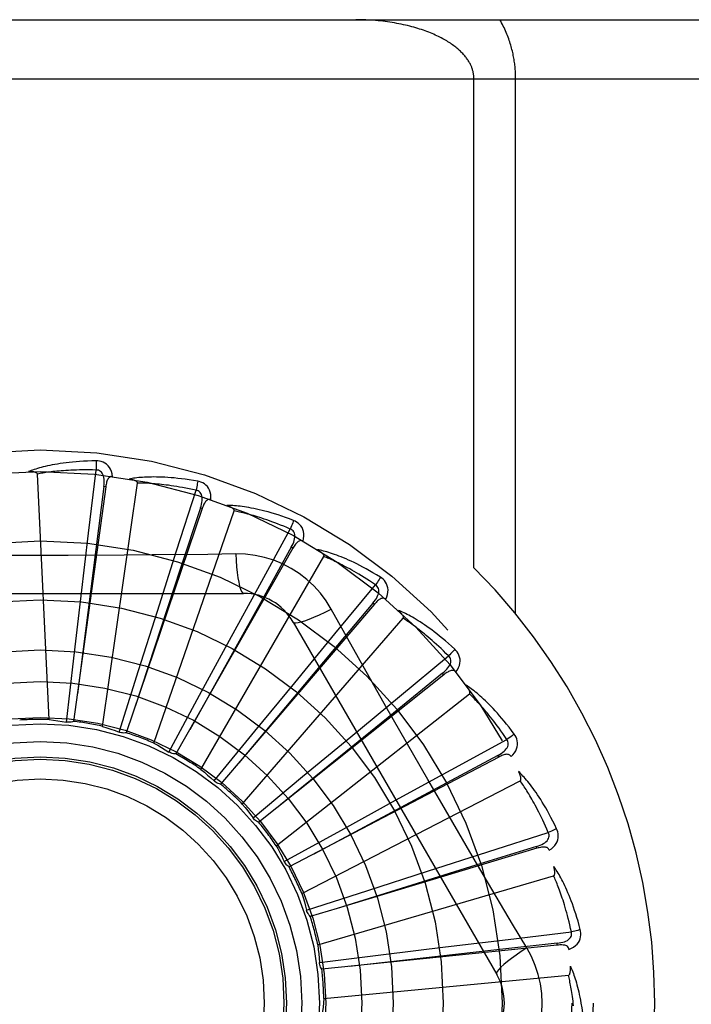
# Model space of a CAD drawing. Header units: inches. Extents: x 0 to 283, y 0 to 183.
# Tile 197 of 256: x 122.351 to 122.693, y 120.196 to 120.697. Entities that reach past the tile are written whole.
import ezdxf

# ---------------------------------------------------------------- set-up
doc = ezdxf.new("R2010")
doc.units = ezdxf.units.IN
doc.header["$LTSCALE"] = 15.5833333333
doc.header["$MEASUREMENT"] = 0
doc.linetypes.add('HIDDEN', pattern=[0.2, 0.1, -0.1])
doc.layers.add('RIGHTHAND_DOOR_ASSEMBLY', color=7, linetype='CONTINUOUS')

msp = doc.modelspace()

# ---------------------------------------------------------------- linework, layer by layer
at = {"layer": 'RIGHTHAND_DOOR_ASSEMBLY', "color": 8, "linetype": 'HIDDEN'}
for p, q in [((121.8780834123, 120.6969848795), (122.9400834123, 120.6969848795)), ((121.8780834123, 120.6669848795), (122.9700834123, 120.6669848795)), ((122.5821570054, 120.4183523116), (122.5821570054, 120.6669848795)), ((122.6033702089, 120.3949631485), (122.6033702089, 120.6669848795)), ((122.3661583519, 120.3411634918), (122.3602121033, 120.4659905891)), ((122.3862094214, 120.4359658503), (122.390086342, 120.4680284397)), ((122.3949383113, 120.4594667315), (122.3786140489, 120.3402271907)), ((122.3933616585, 120.3376921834), (122.4111465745, 120.461388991)), ((122.3949383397, 120.4594669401), (122.3939875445, 120.4595966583)), ((122.4309918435, 120.42698665), (122.440866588, 120.4577361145)), ((122.4440106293, 120.4484110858), (122.4431015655, 120.448718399)), ((122.4440105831, 120.448410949), (122.4054150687, 120.3344155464)), ((122.4194164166, 120.3291353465), (122.4602897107, 120.4472309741)), ((122.3824047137, 120.4040053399), (122.3862094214, 120.4359658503)), ((122.473265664, 120.4096945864), (122.4887813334, 120.4380195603)), ((122.4901037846, 120.4282680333), (122.4892693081, 120.4287418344)), ((122.4212073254, 120.3963237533), (122.4309918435, 120.42698665)), ((122.4901037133, 120.4282679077), (122.4306318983, 120.3236367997)), ((122.4433809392, 120.3158022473), (122.5058653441, 120.4240284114)), ((122.4610419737, 120.4253391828), (122.4468732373, 120.4251297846)), ((122.4578549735, 120.3814375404), (122.473265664, 120.4096945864)), ((122.5115029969, 120.3847146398), (122.5320988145, 120.4095913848)), ((122.2581414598, 120.4053182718), (122.4650253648, 120.4053182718)), ((122.3787083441, 120.3724275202), (122.3824047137, 120.4040053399)), ((122.5315517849, 120.3997656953), (122.4533531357, 120.3082805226)), ((122.5315518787, 120.399765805), (122.5308221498, 120.4003889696)), ((122.4116016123, 120.3660161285), (122.4212073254, 120.3963237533)), ((122.464389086, 120.298174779), (122.5462262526, 120.3926199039)), ((122.4902844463, 120.3907349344), (122.5937263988, 120.2115682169)), ((122.4910231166, 120.3598847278), (122.5115029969, 120.3847146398)), ((122.4426870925, 120.353495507), (122.4578549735, 120.3814375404)), ((122.3749551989, 120.3398483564), (122.3787083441, 120.3724275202)), ((122.5443218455, 120.3529496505), (122.5692534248, 120.3734790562)), ((122.401750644, 120.334736), (122.4116016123, 120.3660161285)), ((122.5668567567, 120.3639344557), (122.4727575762, 120.288901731)), ((122.5668568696, 120.3639345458), (122.5662582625, 120.3646845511)), ((122.4708412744, 120.3353181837), (122.4910231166, 120.3598847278)), ((122.4270943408, 120.3246449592), (122.4426870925, 120.353495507)), ((122.481681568, 120.276890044), (122.5799136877, 120.3541406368)), ((122.5195129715, 120.3324442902), (122.5443218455, 120.3529496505)), ((122.551548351, 120.3230465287), (122.5374495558, 120.3477805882)), ((122.4500703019, 120.3099399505), (122.4708412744, 120.3353181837)), ((122.4950465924, 120.3121411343), (122.5195129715, 120.3324442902)), ((122.5705360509, 120.315547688), (122.5989022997, 120.3309877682)), ((122.5947426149, 120.3220692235), (122.4881438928, 120.2662008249)), ((122.5947427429, 120.3220692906), (122.5942968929, 120.3229190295)), ((122.5422948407, 120.3001079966), (122.5705360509, 120.315547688)), ((122.4698481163, 120.2911524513), (122.4950465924, 120.3121411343)), ((122.4946333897, 120.2527173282), (122.6057100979, 120.3099813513)), ((122.5144282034, 120.2848020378), (122.5422948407, 120.3001079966)), ((122.4857129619, 120.2689614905), (122.5144282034, 120.2848020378)), ((122.5891981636, 120.2738605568), (122.6199738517, 120.2836532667)), ((122.6142014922, 120.2756831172), (122.5126154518, 120.2450906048)), ((122.558545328, 120.2640445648), (122.5891981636, 120.2738605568)), ((122.6142016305, 120.2756831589), (122.6139246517, 120.2766019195)), ((122.4858325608, 120.2687201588), (122.4857129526, 120.2689615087)), ((122.5282856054, 120.2542890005), (122.558545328, 120.2640445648)), ((122.5027764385, 120.2265302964), (122.6226831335, 120.2617380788)), ((122.4970914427, 120.2441691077), (122.5282856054, 120.2542890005)), ((122.5126154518, 120.2450906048), (122.4989559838, 120.2409982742)), ((122.6090733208, 120.2250283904), (122.6018076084, 120.2371941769)), ((122.5676770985, 120.2255574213), (122.5996336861, 120.2293949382)), ((122.5996336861, 120.2293949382), (122.6317065, 120.2331863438)), ((122.6245300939, 120.2264526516), (122.5048030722, 120.2142049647)), ((122.5361179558, 120.2217048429), (122.5676770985, 120.2255574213)), ((122.6245302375, 120.2264526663), (122.6244321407, 120.2274072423)), ((122.50357231, 120.2176713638), (122.5361179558, 120.2217048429)), ((122.5058164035, 120.1992754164), (122.6302193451, 120.211154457))]:
    msp.add_line(p, q, dxfattribs=at)
for points in [[(122.5821570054, 120.6669848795), (122.5821531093, 120.6673226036), (122.5821419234, 120.6676574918), (122.5821235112, 120.6679883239), (122.5820976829, 120.6683186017), (122.5820643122, 120.6686518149), (122.5820232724, 120.6689867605), (122.5819744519, 120.669323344), (122.5819176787, 120.6696617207), (122.5818528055, 120.6700019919), (122.5817796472, 120.6703442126), (122.5816980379, 120.6706884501), (122.5816077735, 120.6710347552), (122.5815086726, 120.6713831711), (122.5814005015, 120.6717337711), (122.581283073, 120.672086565), (122.5811560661, 120.6724417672), (122.5810192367, 120.6727994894), (122.580872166, 120.6731600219), (122.5807145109, 120.6735236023), (122.5805458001, 120.6738904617), (122.5803655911, 120.6742608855), (122.5801734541, 120.6746349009), (122.579968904, 120.6750127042), (122.5797516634, 120.675394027), (122.5795213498, 120.6757787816), (122.5792777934, 120.6761665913), (122.5790207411, 120.6765571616), (122.5787500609, 120.676950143), (122.5784655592, 120.6773452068), (122.5781671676, 120.6777419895), (122.5778547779, 120.6781401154), (122.5775283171, 120.6785392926), (122.5771876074, 120.6789392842), (122.5768328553, 120.6793395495), (122.5764641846, 120.6797395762), (122.5760816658, 120.6801390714), (122.5756861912, 120.680536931), (122.5752754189, 120.6809350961), (122.5748477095, 120.6813349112), (122.5744018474, 120.6817367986), (122.5739354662, 120.6821422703), (122.5734503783, 120.6825491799), (122.5729474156, 120.6829561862), (122.5724271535, 120.6833625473), (122.571890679, 120.6837670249), (122.5713372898, 120.6841698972), (122.5707667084, 120.6845710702), (122.5701787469, 120.6849703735), (122.5695731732, 120.6853676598), (122.5689498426, 120.6857627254), (122.5683085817, 120.6861553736), (122.5676492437, 120.6865453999), (122.5669716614, 120.6869325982), (122.566275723, 120.6873167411), (122.5655612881, 120.6876976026), (122.5648282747, 120.6880749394), (122.5640765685, 120.6884485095), (122.563306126, 120.6888180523), (122.5625168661, 120.6891833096), (122.5617087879, 120.689544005), (122.5608818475, 120.6898998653), (122.5600360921, 120.6902506), (122.559171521, 120.6905959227), (122.5582882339, 120.6909355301), (122.5573862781, 120.6912691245), (122.5564658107, 120.6915963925), (122.5555269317, 120.6919170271), (122.5545698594, 120.6922307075), (122.5535947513, 120.6925371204), (122.5526018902, 120.6928359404), (122.551591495, 120.6931268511), (122.5505639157, 120.6934095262), (122.5495194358, 120.6936836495), (122.5484584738, 120.6939488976), (122.5473813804, 120.6942049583), (122.5462886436, 120.6944515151), (122.5451806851, 120.6946882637), (122.5440580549, 120.6949149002), (122.54292123, 120.6951311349), (122.5417708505, 120.6953366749), (122.5406074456, 120.6955312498), (122.5394318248, 120.6957145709), (122.5382446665, 120.69588638), (122.5370468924, 120.6960464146), (122.5358393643, 120.6961944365), (122.5346229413, 120.6963302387), (122.5333984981, 120.6964536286), (122.5321668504, 120.6965644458), (122.5309288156, 120.6966625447), (122.5296852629, 120.6967477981), (122.5284370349, 120.6968200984), (122.5271850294, 120.6968793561), (122.5259301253, 120.6969255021), (122.5246732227, 120.6969584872), (122.5234156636, 120.6969782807), (122.5221570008, 120.6969848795)], [(122.6033702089, 120.6669848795), (122.6033664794, 120.6676575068), (122.603355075, 120.6683324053), (122.6033360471, 120.6690094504), (122.6033092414, 120.6696890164), (122.6032745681, 120.6703713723), (122.6032318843, 120.6710567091), (122.6031810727, 120.6717452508), (122.6031219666, 120.6724371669), (122.6030544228, 120.6731326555), (122.602978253, 120.6738318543), (122.6028932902, 120.6745349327), (122.6027993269, 120.6752419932), (122.602696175, 120.6759531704), (122.6025836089, 120.6766685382), (122.6024614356, 120.6773881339), (122.6023293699, 120.6781122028), (122.6021872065, 120.6788407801), (122.6020345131, 120.6795745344), (122.6018709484, 120.6803139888), (122.6016960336, 120.6810596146), (122.6015093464, 120.6818119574), (122.6013103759, 120.6825713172), (122.6010985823, 120.6833383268), (122.6008736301, 120.6841125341), (122.600635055, 120.6848939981), (122.6003827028, 120.6856818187), (122.600116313, 120.6864753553), (122.5998357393, 120.6872738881), (122.5995407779, 120.6880767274), (122.5992313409, 120.6888831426), (122.598907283, 120.6896924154), (122.5985685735, 120.6905038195), (122.598215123, 120.6913166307), (122.5978469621, 120.6921301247), (122.59746406, 120.6929435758), (122.5970665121, 120.6937562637), (122.5966543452, 120.694567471), (122.5962277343, 120.6953764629), (122.5957868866, 120.696182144), (122.5953317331, 120.6969848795)], [(122.3900266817, 120.4727011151), (122.3877983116, 120.4726540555), (122.3856660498, 120.4725796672), (122.3836320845, 120.4724809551), (122.3816902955, 120.4723599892), (122.3798364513, 120.472218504), (122.3780668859, 120.4720587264), (122.3763776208, 120.471882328), (122.3747652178, 120.4716913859), (122.3732259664, 120.4714875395), (122.3717565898, 120.4712727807), (122.3703535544, 120.4710487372), (122.3690138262, 120.4708173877), (122.3677338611, 120.4705810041), (122.3665115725, 120.4703397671), (122.365344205, 120.4700944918), (122.3642302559, 120.4698448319), (122.3631679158, 120.4695902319), (122.3621554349, 120.4693314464), (122.3611911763, 120.4690684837), (122.3602730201, 120.4688025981), (122.3593989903, 120.4685345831), (122.358567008, 120.4682655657), (122.3577750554, 120.4679971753), (122.357020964, 120.4677284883), (122.356301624, 120.4674587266), (122.3556179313, 120.4671886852)], [(122.3984159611, 120.464732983), (122.3981768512, 120.466070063), (122.3978291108, 120.4672847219), (122.3973712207, 120.4683851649), (122.3968083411, 120.4693605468), (122.3961429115, 120.4702103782), (122.3953861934, 120.4709315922), (122.3945398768, 120.4715228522), (122.3936382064, 120.4719889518), (122.3927055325, 120.4723254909), (122.3917734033, 120.472551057), (122.39088469, 120.4726766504), (122.3900266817, 120.4727011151)], [(122.3900266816, 120.4727011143), (122.390063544, 120.472079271), (122.3900904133, 120.4713686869), (122.3901062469, 120.4705923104), (122.3901107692, 120.469764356), (122.3901039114, 120.4688999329), (122.3900860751, 120.4680284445)], [(122.3602121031, 120.4659905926), (122.3601715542, 120.4661587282), (122.3600931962, 120.4663082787), (122.3599732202, 120.4664382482), (122.3598230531, 120.4665516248), (122.3596519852, 120.4666504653), (122.3594626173, 120.466736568), (122.3592608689, 120.4668119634), (122.359046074, 120.466878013), (122.3588192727, 120.4669366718), (122.3585812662, 120.4669881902), (122.3583330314, 120.4670333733), (122.3580750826, 120.4670725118), (122.357808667, 120.4671061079), (122.3575325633, 120.467134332), (122.357246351, 120.4671575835), (122.3569488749, 120.467175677), (122.3566335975, 120.4671887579), (122.356316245, 120.4671962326), (122.3560120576, 120.4671974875), (122.3557159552, 120.4671927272)], [(122.390086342, 120.4680284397), (122.3882364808, 120.4680683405), (122.3864605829, 120.4680912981), (122.3847601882, 120.4680966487), (122.3831306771, 120.4680863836), (122.3815688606, 120.4680618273), (122.3800719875, 120.4680243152), (122.3786370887, 120.4679752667), (122.3772616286, 120.4679157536), (122.3759428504, 120.4678470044), (122.3746784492, 120.467769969), (122.3734658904, 120.4676857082), (122.3723031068, 120.4675951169), (122.3711878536, 120.4674992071), (122.3701181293, 120.4673986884), (122.3690917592, 120.467294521), (122.368107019, 120.4671869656), (122.3671619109, 120.4670765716), (122.3662550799, 120.4669634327), (122.3653849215, 120.4668477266), (122.364550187, 120.4667297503), (122.3637495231, 120.4666097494), (122.3629816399, 120.4664880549), (122.3622452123, 120.4663649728), (122.361538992, 120.4662408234), (122.3608610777, 120.4661160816), (122.3602121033, 120.4659905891)], [(122.3939860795, 120.459596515), (122.3940963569, 120.460628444), (122.3941527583, 120.4616096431), (122.3941525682, 120.4625428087), (122.3940935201, 120.4634244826), (122.3939709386, 120.4642542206), (122.393783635, 120.4650250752), (122.3935318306, 120.4657345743), (122.3932102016, 120.4663657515), (122.3928151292, 120.4669005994), (122.3923520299, 120.467337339), (122.3918227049, 120.4676674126), (122.3912529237, 120.467892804), (122.3906720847, 120.4680131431), (122.3900820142, 120.4680289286)], [(122.3984195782, 120.4647324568), (122.3979577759, 120.4647502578), (122.3975311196, 120.4646843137), (122.397138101, 120.4645295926), (122.3967832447, 120.4643011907), (122.3964731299, 120.4640115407), (122.3962000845, 120.4636636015), (122.395959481, 120.4632621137), (122.3957487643, 120.4628141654), (122.395565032, 120.462326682), (122.3954046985, 120.4618048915), (122.3952637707, 120.4612557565), (122.3951405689, 120.4606809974), (122.3950317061, 120.460085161), (122.3949383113, 120.4594667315)], [(122.4416923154, 120.4623356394), (122.4394953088, 120.4627111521), (122.4373875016, 120.4630416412), (122.4353716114, 120.4633296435), (122.4334420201, 120.4635783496), (122.4315949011, 120.4637902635), (122.4298270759, 120.4639682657), (122.4281349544, 120.4641147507), (122.4265155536, 120.4642324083), (122.4249655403, 120.464323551), (122.4234820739, 120.4643907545), (122.4220619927, 120.4644362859), (122.4207026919, 120.4644626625), (122.4194011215, 120.4644727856), (122.4181552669, 120.4644672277), (122.4169625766, 120.4644473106), (122.4158215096, 120.4644129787), (122.4147301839, 120.4643640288), (122.4136870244, 120.4643015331), (122.4126904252, 120.4642258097), (122.4117385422, 120.4641384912), (122.410829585, 120.4640407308), (122.4099617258, 120.4639340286), (122.4091332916, 120.4638203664), (122.4083419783, 120.4636992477), (122.407584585, 120.4635704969), (122.4068621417, 120.4634347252)], [(122.3939875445, 120.4595966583), (122.3898849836, 120.4275893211), (122.3805585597, 120.3542948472)], [(122.4111465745, 120.461388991), (122.4111385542, 120.4615617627), (122.4110898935, 120.4617234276), (122.4109966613, 120.4618737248), (122.4108706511, 120.4620134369), (122.4107213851, 120.4621428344), (122.4105517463, 120.4622631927), (122.4103679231, 120.462375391), (122.410169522, 120.462480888), (122.4099579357, 120.4625814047), (122.4097339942, 120.462677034), (122.4094988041, 120.4627683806), (122.4092529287, 120.4628556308), (122.4089976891, 120.4629390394), (122.4087319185, 120.4630190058), (122.4084552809, 120.4630960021), (122.4081666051, 120.4631700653), (122.4078648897, 120.4632416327), (122.4075492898, 120.4633099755), (122.4072184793, 120.4633744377), (122.4068729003, 120.4634352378)], [(122.440866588, 120.4577361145), (122.4390578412, 120.4581260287), (122.4373184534, 120.4584850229), (122.435649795, 120.4588120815), (122.4340477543, 120.459110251), (122.4325094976, 120.4593816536), (122.4310325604, 120.459628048), (122.429614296, 120.4598513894), (122.4282524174, 120.4600532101), (122.4269444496, 120.4602352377), (122.4256883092, 120.460398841), (122.4244817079, 120.4605455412), (122.4233227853, 120.460676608), (122.4222095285, 120.4607934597), (122.4211401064, 120.4608971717), (122.4201125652, 120.4609890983), (122.4191252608, 120.4610698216), (122.4181763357, 120.4611402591), (122.4172644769, 120.461200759), (122.4163881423, 120.4612517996), (122.4155461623, 120.4612939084), (122.4147372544, 120.4613275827), (122.4139602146, 120.4613533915), (122.4132137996, 120.4613718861), (122.4124968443, 120.4613836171), (122.4118075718, 120.4613894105), (122.4111465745, 120.461388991)], [(122.4416923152, 120.4623356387), (122.4416112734, 120.4617211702), (122.4415038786, 120.4610222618), (122.4413736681, 120.4602628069), (122.4412222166, 120.4594521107), (122.4410510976, 120.4585997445), (122.4408663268, 120.4577361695)], [(122.4484220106, 120.4529238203), (122.448440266, 120.4542819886), (122.4483286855, 120.455540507), (122.4480873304, 120.4567077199), (122.447719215, 120.4577720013), (122.4472266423, 120.4587324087), (122.4466200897, 120.4595837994), (122.4459009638, 120.4603245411), (122.4451037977, 120.4609528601), (122.4442516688, 120.4614598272), (122.443379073, 120.4618577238), (122.4425301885, 120.4621492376), (122.4416923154, 120.4623356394)], [(122.4431000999, 120.4487185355), (122.4434036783, 120.4497109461), (122.4436447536, 120.4506637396), (122.4438211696, 120.4515800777), (122.4439300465, 120.4524569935), (122.4439667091, 120.4532949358), (122.4439286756, 120.4540873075), (122.4438156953, 120.4548316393), (122.4436193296, 120.455512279), (122.4433326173, 120.4561122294), (122.4429605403, 120.4566287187), (122.4425032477, 120.4570530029), (122.4419864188, 120.4573821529), (122.4414388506, 120.4576102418), (122.4408624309, 120.4577374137)], [(122.4431015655, 120.448718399), (122.4330157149, 120.418065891), (122.4099867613, 120.3478609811)], [(122.4484257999, 120.4529225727), (122.4479754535, 120.4530274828), (122.4475438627, 120.4530434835), (122.4471286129, 120.4529659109), (122.4467369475, 120.4528087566), (122.4463776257, 120.4525830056), (122.4460436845, 120.4522930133), (122.445731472, 120.4519443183), (122.4454398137, 120.4515443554), (122.4451671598, 120.4511004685), (122.4449109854, 120.4506184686), (122.4446686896, 120.4501059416), (122.4444389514, 120.4495649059), (122.444219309, 120.4490004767), (122.4440105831, 120.448410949)], [(122.4904626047, 120.4423796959), (122.4883763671, 120.4431642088), (122.4863691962, 120.4438876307), (122.4844442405, 120.4445519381), (122.4825965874, 120.4451613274), (122.4808229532, 120.4457189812), (122.4791207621, 120.4462283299), (122.4774869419, 120.4466924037), (122.4759190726, 120.4471144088), (122.4744143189, 120.4474972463), (122.4729703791, 120.4478439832), (122.4715845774, 120.448157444), (122.4702548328, 120.4484405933), (122.4689786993, 120.4486968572), (122.467754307, 120.4489271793), (122.4665794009, 120.4491333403), (122.465452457, 120.4493155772), (122.4643715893, 120.4494740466), (122.4633354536, 120.4496100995), (122.4623425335, 120.4497243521), (122.4613913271, 120.4498187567), (122.4604802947, 120.4498947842), (122.4596079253, 120.4499542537), (122.4587729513, 120.4499994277), (122.4579730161, 120.4500302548), (122.4572049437, 120.4500471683), (122.456469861, 120.4500505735)], [(122.4602897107, 120.4472309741), (122.4603145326, 120.4474021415), (122.4602973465, 120.447570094), (122.4602342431, 120.4477353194), (122.4601369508, 120.4478963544), (122.4600148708, 120.4480516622), (122.4598710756, 120.4482019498), (122.459711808, 120.4483469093), (122.4595369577, 120.4484880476), (122.4593482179, 120.4486267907), (122.4591464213, 120.4487630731), (122.4589327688, 120.4488972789), (122.4587078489, 120.4490294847), (122.4584730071, 120.4491596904), (122.4582271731, 120.4492885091), (122.4579701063, 120.449416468), (122.4577006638, 120.449543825), (122.4574128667, 120.4496731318), (122.4571209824, 120.4497980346), (122.4568388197, 120.4499123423), (122.4565617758, 120.4500181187)], [(122.4887813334, 120.4380195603), (122.4870790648, 120.4387447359), (122.4854390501, 120.4394264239), (122.4838624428, 120.4400633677), (122.4823457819, 120.4406593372), (122.4808866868, 120.4412169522), (122.4794830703, 120.4417384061), (122.4781327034, 120.4422261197), (122.4768336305, 120.4426820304), (122.4755837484, 120.4431083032), (122.4743812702, 120.4435066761), (122.473224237, 120.443879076), (122.4721110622, 120.4442271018), (122.4710400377, 120.4445525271), (122.4700095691, 120.4448567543), (122.4690179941, 120.4451414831), (122.4680638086, 120.4454075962), (122.4671453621, 120.4456563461), (122.4662614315, 120.4458883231), (122.4654105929, 120.4461042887), (122.4645917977, 120.4463049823), (122.4638038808, 120.4464911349), (122.4630457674, 120.4466635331), (122.4623163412, 120.4468229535), (122.4616145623, 120.4469701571), (122.4609388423, 120.4471062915), (122.4602897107, 120.4472309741)], [(122.4904626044, 120.4423796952), (122.4902667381, 120.4417916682), (122.4900290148, 120.4411257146), (122.4897574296, 120.4404046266), (122.4894552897, 120.4396372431), (122.4891259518, 120.4388326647), (122.4887810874, 120.4380196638)], [(122.4952894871, 120.4318643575), (122.4955644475, 120.433194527), (122.4956930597, 120.4344514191), (122.4956769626, 120.4356432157), (122.4955169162, 120.4367579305), (122.4952150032, 120.437794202), (122.4947805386, 120.4387449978), (122.4942145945, 120.4396084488), (122.4935507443, 120.440376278), (122.4928099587, 120.44103535), (122.4920284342, 120.4415911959), (122.4912500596, 120.4420380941), (122.4904626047, 120.4423796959)], [(122.4892678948, 120.4287422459), (122.4897538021, 120.4296592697), (122.4901708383, 120.4305492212), (122.4905174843, 120.4314156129), (122.4907903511, 120.4322560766), (122.4909849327, 120.4330719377), (122.4910975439, 120.4338571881), (122.4911274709, 120.4346094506), (122.4910634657, 120.4353149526), (122.4908954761, 120.4359583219), (122.4906278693, 120.4365358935), (122.4902591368, 120.4370390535), (122.4898139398, 120.4374600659), (122.489319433, 120.4377876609), (122.4887774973, 120.4380216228)], [(122.4892693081, 120.4287418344), (122.4735646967, 120.4005520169), (122.4376655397, 120.3359740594)], [(122.4952922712, 120.4318626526), (122.4948703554, 120.4320507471), (122.4944498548, 120.4321480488), (122.4940274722, 120.4321504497), (122.4936130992, 120.4320702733), (122.4932175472, 120.4319166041), (122.4928347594, 120.4316950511), (122.492462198, 120.4314117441), (122.4921001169, 120.4310742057), (122.491748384, 120.4306899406), (122.4914056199, 120.4302651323), (122.4910707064, 120.4298077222), (122.4907427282, 120.4293199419), (122.4904202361, 120.4288072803), (122.4901037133, 120.4282679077)], [(122.4043309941, 120.424692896), (122.3758719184, 120.4245331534), (122.3616331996, 120.4245163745), (122.347393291, 120.4245301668)], [(122.4468732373, 120.4251297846), (122.4185418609, 120.4248226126), (122.4043309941, 120.424692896)], [(122.4610418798, 120.4253411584), (122.4612374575, 120.4219545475), (122.4614914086, 120.4187698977), (122.461794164, 120.4158869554), (122.4621444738, 120.4132876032), (122.4625422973, 120.4109766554), (122.4629821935, 120.4090144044), (122.4634579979, 120.4074326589), (122.4639625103, 120.4062699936), (122.4644899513, 120.4055580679), (122.4650250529, 120.4053182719)], [(122.5096147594, 120.3972956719), (122.5070176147, 120.4014937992), (122.5040780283, 120.405416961), (122.5008056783, 120.4090534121), (122.4972248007, 120.412378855), (122.4933539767, 120.4153761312), (122.4892283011, 120.4180163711), (122.484879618, 120.4202727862), (122.4803459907, 120.4221316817), (122.475669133, 120.4235785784), (122.4708735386, 120.4246020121), (122.4659927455, 120.4251893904), (122.4610419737, 120.4253391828)], [(122.5345748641, 120.4135545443), (122.5326747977, 120.4147197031), (122.5308408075, 120.4158099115), (122.5290763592, 120.4168265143), (122.5273774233, 120.4177745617), (122.5257413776, 120.4186578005), (122.5241663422, 120.4194800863), (122.5226498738, 120.4202449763), (122.521190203, 120.4209560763), (122.5197850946, 120.421616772), (122.518432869, 120.4222305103), (122.5171314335, 120.4228005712), (122.5158793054, 120.4233302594), (122.5146747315, 120.4238234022), (122.5135160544, 120.4242812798), (122.5124013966, 120.4247060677), (122.5113293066, 120.4250982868), (122.5102979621, 120.425458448), (122.5093062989, 120.4257881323), (122.5083529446, 120.4260882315), (122.5074367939, 120.4263609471), (122.5065566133, 120.4266080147), (122.5057112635, 120.4268315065), (122.5048999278, 120.427033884), (122.5041202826, 120.4272155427), (122.5033692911, 120.4273775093), (122.5026481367, 120.4275199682)], [(122.5058653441, 120.4240284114), (122.505922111, 120.424191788), (122.5059370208, 120.4243599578), (122.5059063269, 120.4245341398), (122.5058412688, 120.4247106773), (122.5057507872, 120.4248862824), (122.5056380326, 120.4250610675), (122.505509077, 120.425233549), (122.5053640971, 120.4254052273), (122.5052050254, 120.4255771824), (122.5050326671, 120.4257491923), (122.5048482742, 120.4259214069), (122.504652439, 120.4260937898), (122.5044464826, 120.4262660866), (122.5042294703, 120.4264391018), (122.5040012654, 120.4266133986), (122.5037607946, 120.4267894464), (122.5035075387, 120.4269678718), (122.5032396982, 120.4271487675), (122.5029550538, 120.4273324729), (122.5026543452, 120.4275188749)], [(122.5320988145, 120.4095913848), (122.5305645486, 120.4106256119), (122.5290831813, 120.4116053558), (122.5276556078, 120.4125291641), (122.5262791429, 120.4134013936), (122.5249519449, 120.4142250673), (122.5236723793, 120.415002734), (122.5224387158, 120.4157371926), (122.5212494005, 120.4164307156), (122.520102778, 120.4170858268), (122.5189974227, 120.4177045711), (122.5179317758, 120.4182892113), (122.5169045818, 120.4188416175), (122.5159144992, 120.4193638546), (122.5149602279, 120.4198576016), (122.5140404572, 120.4203248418), (122.5131538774, 120.4207667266), (122.5122991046, 120.4211847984), (122.5114750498, 120.4215798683), (122.5106804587, 120.4219529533), (122.5099144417, 120.4223049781), (122.5091759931, 120.4226368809), (122.5084642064, 120.4229496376), (122.5077781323, 120.4232442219), (122.507116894, 120.4235215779), (122.5064791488, 120.423783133), (122.5058653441, 120.4240284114)], [(122.5308208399, 120.4003896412), (122.531471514, 120.4011981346), (122.5320494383, 120.4019930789), (122.5325537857, 120.4027782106), (122.5329807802, 120.4035518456), (122.5333262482, 120.4043161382), (122.5335854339, 120.4050658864), (122.5337571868, 120.4057988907), (122.5338278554, 120.4065037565), (122.53378466, 120.4071672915), (122.5336311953, 120.4077850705), (122.53336435, 120.4083489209), (122.5330068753, 120.4088465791), (122.5325833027, 120.4092618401), (122.5320954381, 120.409594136)], [(122.5345748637, 120.4135545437), (122.5342712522, 120.4130142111), (122.5339117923, 120.4124052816), (122.5335086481, 120.4117486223), (122.5330667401, 120.4110522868), (122.5325910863, 120.4103245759), (122.5320985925, 120.4095915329)], [(122.5373244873, 120.40231573), (122.5378462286, 120.4035698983), (122.5382103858, 120.4047797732), (122.5384201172, 120.4059530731), (122.5384739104, 120.4070779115), (122.5383735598, 120.4081525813), (122.5381268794, 120.4091684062), (122.5377345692, 120.4101233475), (122.5372280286, 120.4110029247), (122.5366253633, 120.4117902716), (122.5359631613, 120.4124839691), (122.5352834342, 120.4130700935), (122.5345748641, 120.4135545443)], [(122.5308221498, 120.4003889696), (122.5100663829, 120.375680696), (122.462594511, 120.3190637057)], [(122.5373275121, 120.4023131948), (122.5369496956, 120.40257748), (122.5365556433, 120.4027525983), (122.5361412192, 120.4028352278), (122.5357188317, 120.4028353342), (122.5353011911, 120.4027595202), (122.5348832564, 120.4026145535), (122.5344636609, 120.4024069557), (122.5340440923, 120.4021440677), (122.5336258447, 120.4018332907), (122.5332087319, 120.4014809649), (122.5327931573, 120.4010951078), (122.5323786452, 120.4006780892), (122.5319648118, 120.400235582), (122.5315517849, 120.3997656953)], [(122.4902846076, 120.3907346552), (122.4907450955, 120.3903960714), (122.4915892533, 120.3902895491), (122.4927816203, 120.3904137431), (122.4943112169, 120.39076005), (122.4961784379, 120.3913296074), (122.4983636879, 120.3921225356), (122.5008370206, 120.3931288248), (122.5035645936, 120.3943375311), (122.5065196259, 120.3957402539), (122.5096165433, 120.3972965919)], [(122.5374495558, 120.3477805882), (122.5234810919, 120.3725322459), (122.5165431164, 120.384876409), (122.5096147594, 120.3972956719)], [(122.5724347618, 120.3769020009), (122.5707895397, 120.3784056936), (122.5691950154, 120.3798232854), (122.5676548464, 120.3811554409), (122.5661660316, 120.3824078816), (122.5647267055, 120.3835847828), (122.5633357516, 120.3846902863), (122.5619914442, 120.3857283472), (122.560692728, 120.3867028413), (122.5594380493, 120.3876175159), (122.5582264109, 120.3884760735), (122.5570563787, 120.3892821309), (122.5559271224, 120.3900392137), (122.5548376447, 120.3907514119), (122.5537865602, 120.3914202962), (122.5527724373, 120.3920483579), (122.5517939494, 120.3926363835), (122.5508494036, 120.3931852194), (122.5499380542, 120.3936966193), (122.5490587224, 120.3941717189), (122.5482107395, 120.3946128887), (122.5473932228, 120.3950220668), (122.5466054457, 120.3954015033), (122.5458470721, 120.3957537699), (122.5451158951, 120.3960796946), (122.5444091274, 120.3963808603), (122.5437279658, 120.3966572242)], [(122.5462262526, 120.3926199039), (122.5463129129, 120.3927695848), (122.5463593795, 120.3929318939), (122.5463622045, 120.3931087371), (122.546331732, 120.3932943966), (122.546276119, 120.3934839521), (122.5461984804, 120.3936769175), (122.5461044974, 120.393870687), (122.5459946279, 120.3940667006), (122.5458709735, 120.3942656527), (122.545734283, 120.3944671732), (122.5455858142, 120.3946711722), (122.5454261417, 120.394877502), (122.5452565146, 120.3950856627), (122.5450761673, 120.3952966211), (122.5448850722, 120.3955109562), (122.5446822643, 120.395729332), (122.5444672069, 120.3959525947), (122.5442385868, 120.3961807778), (122.5439947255, 120.3964142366), (122.5437361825, 120.3966528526)], [(122.5692534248, 120.3734790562), (122.5679426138, 120.3747849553), (122.5666734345, 120.3760273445), (122.5654464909, 120.3772046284), (122.5642599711, 120.3783215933), (122.5631126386, 120.379381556), (122.5620033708, 120.3803873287), (122.5609309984, 120.381341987), (122.5598944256, 120.3822480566), (122.5588925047, 120.3831083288), (122.5579242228, 120.3839250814), (122.5569884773, 120.3847008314), (122.5560843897, 120.3854376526), (122.5552110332, 120.3861378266), (122.554367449, 120.3868032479), (122.5535527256, 120.3874361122), (122.5527657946, 120.388037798), (122.5520055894, 120.3886100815), (122.5512711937, 120.3891539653), (122.5505615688, 120.3896706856), (122.5498760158, 120.3901613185), (122.5492137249, 120.3906269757), (122.5485739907, 120.391068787), (122.5479560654, 120.3914878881), (122.5473592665, 120.3918853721), (122.5467825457, 120.3922628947), (122.5462262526, 120.3926199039)], [(122.5724347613, 120.3769020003), (122.5720343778, 120.3764288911), (122.5715661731, 120.3758989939), (122.5710460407, 120.3753304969), (122.5704803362, 120.3747303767), (122.5698755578, 120.3741058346), (122.5692532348, 120.3734792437)], [(122.5730077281, 120.3653459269), (122.5737573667, 120.3664786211), (122.5743439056, 120.3675976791), (122.5747719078, 120.3687100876), (122.5750376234, 120.3698044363), (122.5751424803, 120.3708786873), (122.5750925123, 120.3719228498), (122.5748880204, 120.3729347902), (122.5745570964, 120.3738943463), (122.5741143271, 120.3747815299), (122.5735953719, 120.3755880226), (122.5730388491, 120.3762922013), (122.5724347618, 120.3769020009)], [(122.5662571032, 120.3646854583), (122.5670490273, 120.3653562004), (122.5677669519, 120.3660274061), (122.5684107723, 120.3667029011), (122.5689764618, 120.3673817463), (122.5694603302, 120.3680668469), (122.5698567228, 120.3687539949), (122.5701640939, 120.3694412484), (122.5703668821, 120.3701200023), (122.5704500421, 120.3707797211), (122.5704162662, 120.3714153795), (122.5702609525, 120.3720195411), (122.5700041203, 120.3725758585), (122.5696667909, 120.3730637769), (122.56925063, 120.3734823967)], [(122.5662582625, 120.3646845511), (122.5412015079, 120.3443508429), (122.4838726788, 120.2977411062)], [(122.5730097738, 120.3653432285), (122.5726879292, 120.3656747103), (122.5723336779, 120.3659213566), (122.5719424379, 120.3660805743), (122.5715279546, 120.366160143), (122.5711036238, 120.3661644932), (122.5706659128, 120.3661010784), (122.5702147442, 120.3659765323), (122.5697531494, 120.3657977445), (122.5692837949, 120.365571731), (122.5688076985, 120.3653047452), (122.5683267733, 120.365004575), (122.5678409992, 120.3646736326), (122.5673510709, 120.3643175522), (122.5668567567, 120.3639344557)], [(122.6026739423, 120.3337467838), (122.6013430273, 120.3355346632), (122.6000455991, 120.337228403), (122.5987853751, 120.3388279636), (122.597560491, 120.3403395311), (122.5963699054, 120.3417675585), (122.5952133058, 120.3431163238), (122.5940897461, 120.3443900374), (122.5929989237, 120.3455927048), (122.5919400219, 120.3467282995), (122.5909127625, 120.347800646), (122.5899164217, 120.3488135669), (122.5889508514, 120.3497706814), (122.5880158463, 120.3506761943), (122.5871103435, 120.35153191), (122.5862334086, 120.3523405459), (122.5853838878, 120.3531031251), (122.584560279, 120.3538207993), (122.583762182, 120.3544954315), (122.5829886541, 120.3551283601), (122.5822394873, 120.3557220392), (122.5815141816, 120.356278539), (122.5808124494, 120.3568002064), (122.5801344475, 120.3572896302), (122.5794781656, 120.3577480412), (122.5788411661, 120.3581775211), (122.5782246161, 120.3585778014)], [(122.5799136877, 120.3541406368), (122.5800271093, 120.3542712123), (122.5801034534, 120.3544217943), (122.5801396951, 120.3545949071), (122.5801449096, 120.3547829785), (122.5801261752, 120.3549796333), (122.5800864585, 120.3551838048), (122.5800308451, 120.355391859), (122.5799600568, 120.3556051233), (122.579876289, 120.3558238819), (122.5797802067, 120.3560476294), (122.579673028, 120.3562760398), (122.5795552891, 120.3565088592), (122.5794281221, 120.3567453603), (122.579290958, 120.3569866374), (122.5791438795, 120.3572332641), (122.5789860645, 120.3574860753), (122.5788138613, 120.3577504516), (122.5786358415, 120.3580133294), (122.5784602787, 120.3582620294), (122.578284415, 120.3585007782)], [(122.5989022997, 120.3309877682), (122.5978623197, 120.3325181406), (122.5968511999, 120.333978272), (122.5958692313, 120.3353664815), (122.5949155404, 120.3366878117), (122.5939895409, 120.3379457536), (122.5930906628, 120.3391432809), (122.5922183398, 120.3402836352), (122.5913719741, 120.3413695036), (122.5905509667, 120.3424038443), (122.5897547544, 120.3433890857), (122.5889827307, 120.3443279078), (122.5882344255, 120.3452225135), (122.5875093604, 120.3460753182), (122.5868069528, 120.3468883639), (122.5861267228, 120.3476639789), (122.5854678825, 120.3484037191), (122.5848297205, 120.3491095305), (122.584211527, 120.3497825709), (122.5836125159, 120.3504242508), (122.5830322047, 120.3510357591), (122.5824700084, 120.3516183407), (122.5819254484, 120.3521732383), (122.5813980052, 120.3527017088), (122.5808872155, 120.3532049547), (122.5803923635, 120.3536848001), (122.5799136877, 120.3541406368)], [(122.3661583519, 120.3411634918), (122.3683687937, 120.3408841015), (122.3705717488, 120.3405717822), (122.3727672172, 120.3402265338), (122.3749551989, 120.3398483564)], [(122.3786140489, 120.3402271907), (122.3780281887, 120.3400203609), (122.3774279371, 120.339870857), (122.3768073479, 120.3397781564), (122.3761817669, 120.3397430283), (122.3755664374, 120.3397665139), (122.3749552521, 120.3398483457)], [(122.3933616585, 120.3376921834), (122.3954792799, 120.3369995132), (122.3975833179, 120.3362759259), (122.3996737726, 120.3355214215), (122.401750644, 120.334736)], [(122.4054150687, 120.3344155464), (122.404800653, 120.334323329), (122.404182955, 120.3342901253), (122.4035560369, 120.3343165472), (122.4029351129, 120.3344004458), (122.4023353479, 120.3345399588), (122.4017506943, 120.3347359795)], [(122.6026739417, 120.3337467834), (122.6021912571, 120.3333579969), (122.6016312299, 120.332926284), (122.6010129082, 120.3324664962), (122.6003438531, 120.3319842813), (122.5996318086, 120.3314854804), (122.5989021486, 120.3309879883)], [(122.601049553, 120.3222911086), (122.6020000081, 120.3232614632), (122.6027877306, 120.3242492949), (122.6034185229, 120.3252606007), (122.6038865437, 120.3262848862), (122.6041928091, 120.3273198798), (122.6043413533, 120.3283546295), (122.6043320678, 120.3293869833), (122.6041887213, 120.3303918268), (122.603921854, 120.3313467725), (122.6035649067, 120.3322369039), (122.6031517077, 120.3330336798), (122.6026739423, 120.3337467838)], [(122.4194164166, 120.3291353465), (122.421364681, 120.3280544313), (122.4232937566, 120.3269457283), (122.4252036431, 120.3258092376), (122.4270943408, 120.3246449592)], [(122.5942959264, 120.3229201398), (122.5952004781, 120.323428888), (122.5960324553, 120.323952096), (122.5967924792, 120.3244935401), (122.5974764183, 120.3250530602), (122.5980811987, 120.3256342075), (122.5986004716, 120.32623392), (122.5990323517, 120.3268505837), (122.5993599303, 120.3274786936), (122.59956644, 120.3281107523), (122.5996535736, 120.3287413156), (122.599615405, 120.3293639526), (122.5994684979, 120.3299588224), (122.5992296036, 120.3305017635), (122.5989001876, 120.3309915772)], [(122.4306318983, 120.3236367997), (122.4300111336, 120.3236625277), (122.4293983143, 120.3237468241), (122.4287877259, 120.3238914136), (122.4281939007, 120.3240913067), (122.4276313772, 120.3243418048), (122.4270943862, 120.3246449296)], [(122.60105118, 120.3222879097), (122.6007977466, 120.3226744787), (122.6004964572, 120.3229838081), (122.6001423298, 120.3232142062), (122.5997503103, 120.3233707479), (122.5993343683, 120.3234552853), (122.5988924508, 120.323475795), (122.5984257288, 120.3234388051), (122.5979385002, 120.3233505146), (122.597434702, 120.3232173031), (122.5969165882, 120.3230451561), (122.5963875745, 120.3228413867), (122.5958481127, 120.322608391), (122.5952999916, 120.3223516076), (122.5947426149, 120.3220692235)], [(122.5942968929, 120.3229190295), (122.5658447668, 120.3076947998), (122.5007309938, 120.2727769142)], [(122.5801581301, 120.273818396), (122.5657902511, 120.2983848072), (122.5586563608, 120.3107075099), (122.551548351, 120.3230465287)], [(122.4433809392, 120.3158022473), (122.4450894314, 120.3143721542), (122.4467738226, 120.312918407), (122.4484341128, 120.3114410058), (122.4500703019, 120.3099399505)], [(122.6241994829, 120.2856486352), (122.6232309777, 120.2876560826), (122.6222775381, 120.2895647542), (122.6213428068, 120.2913739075), (122.6204261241, 120.2930899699), (122.6195273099, 120.2947175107), (122.618646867, 120.29626079), (122.6177846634, 120.297724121), (122.6169411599, 120.2991114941), (122.6161163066, 120.3004269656), (122.615310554, 120.3016743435), (122.6145239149, 120.3028575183), (122.6137569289, 120.3039800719), (122.61301019, 120.3050461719), (122.6122829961, 120.3060577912), (122.6115749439, 120.307017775), (122.6108850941, 120.3079273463), (122.6102121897, 120.3087879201), (122.6095561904, 120.3096014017), (122.6089164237, 120.3103692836), (122.6082931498, 120.3110940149), (122.6076862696, 120.311777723), (122.6070959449, 120.3124227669), (122.6065228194, 120.3130316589), (122.6059651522, 120.313605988), (122.6054209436, 120.3141482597), (122.6048912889, 120.3146579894)], [(122.6057100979, 120.3099813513), (122.6058461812, 120.3100881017), (122.6059496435, 120.3102215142), (122.606017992, 120.3103846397), (122.6060587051, 120.3105683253), (122.6060775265, 120.3107649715), (122.6060771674, 120.3109729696), (122.6060619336, 120.3111877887), (122.6060327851, 120.3114105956), (122.6059919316, 120.3116412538), (122.6059399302, 120.3118791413), (122.6058779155, 120.3121237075), (122.6058063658, 120.3123746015), (122.6057262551, 120.312630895), (122.605637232, 120.3128937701), (122.6055394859, 120.3131637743), (122.6054323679, 120.3134418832), (122.6053156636, 120.3137291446), (122.6051882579, 120.3140258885), (122.6050488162, 120.3143328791), (122.6048977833, 120.3146498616)], [(122.4533531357, 120.3082805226), (122.4527484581, 120.3084232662), (122.4521626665, 120.3086220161), (122.4515904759, 120.3088795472), (122.451045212, 120.3091882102), (122.4505402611, 120.3095406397), (122.4500703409, 120.3099399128)], [(122.6199738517, 120.2836532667), (122.6192422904, 120.2853528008), (122.6185257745, 120.2869779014), (122.6178242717, 120.2885268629), (122.6171378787, 120.2900048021), (122.6164666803, 120.291415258), (122.6158106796, 120.2927612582), (122.6151699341, 120.294046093), (122.6145443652, 120.295272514), (122.6139339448, 120.2964435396), (122.6133385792, 120.2975616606), (122.6127581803, 120.2986296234), (122.6121927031, 120.2996496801), (122.6116421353, 120.300624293), (122.6111062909, 120.3015555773), (122.6105851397, 120.3024459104), (122.6100782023, 120.3032969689), (122.6095851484, 120.3041107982), (122.6091055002, 120.3048886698), (122.6086387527, 120.3056321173), (122.6081846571, 120.3063423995), (122.6077428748, 120.3070208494), (122.6073131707, 120.307668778), (122.6068952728, 120.3082875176), (122.6064889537, 120.3088783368), (122.6060938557, 120.3094431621), (122.6057100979, 120.3099813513)], [(122.464389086, 120.298174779), (122.4657955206, 120.2964478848), (122.4671741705, 120.2947018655), (122.4685250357, 120.292936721), (122.4698481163, 120.2911524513)], [(122.4727575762, 120.288901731), (122.4721908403, 120.289156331), (122.4716532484, 120.289462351), (122.4711401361, 120.289823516), (122.4706631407, 120.2902297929), (122.4702340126, 120.2906714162), (122.4698481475, 120.2911524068)], [(122.6139239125, 120.2766031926), (122.6149083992, 120.2769315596), (122.6158243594, 120.2772878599), (122.6166731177, 120.2776756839), (122.617450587, 120.2780956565), (122.618154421, 120.2785518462), (122.6187778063, 120.2790424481), (122.6193185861, 120.279566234), (122.6197591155, 120.2801209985), (122.6200815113, 120.2807025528), (122.6202864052, 120.2813052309), (122.6203667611, 120.2819238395), (122.6203350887, 120.2825357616), (122.6202032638, 120.283114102), (122.6199724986, 120.2836574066)], [(122.6241994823, 120.285648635), (122.6236519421, 120.285358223), (122.623020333, 120.2850402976), (122.6223261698, 120.2847058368), (122.6215779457, 120.2843589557), (122.62078437, 120.2840039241), (122.619973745, 120.2836535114)], [(122.6204364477, 120.2747073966), (122.621553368, 120.2754803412), (122.6225138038, 120.2763012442), (122.6233245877, 120.2771748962), (122.6239779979, 120.2780920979), (122.6244746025, 120.2790504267), (122.6248162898, 120.2800383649), (122.6250025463, 120.28105382), (122.6250519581, 120.2820676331), (122.6249706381, 120.2830558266), (122.6247885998, 120.2839974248), (122.6245336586, 120.2848580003), (122.6241994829, 120.2856486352)], [(122.481681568, 120.276890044), (122.482386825, 120.2755855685), (122.4830787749, 120.2742742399), (122.4837574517, 120.2729559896), (122.4844227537, 120.2716310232), (122.4850745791, 120.2702995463), (122.4857129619, 120.2689614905)], [(122.6139246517, 120.2766019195), (122.5831054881, 120.2670374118), (122.5125601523, 120.2450734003)], [(122.6018076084, 120.2371941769), (122.5873759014, 120.2615762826), (122.5801581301, 120.273818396)], [(122.6204376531, 120.274703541), (122.620261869, 120.2751312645), (122.6200245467, 120.2754921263), (122.6197204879, 120.2757853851), (122.619365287, 120.276013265), (122.6189729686, 120.2761750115), (122.6185430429, 120.2762788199), (122.6180779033, 120.2763308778), (122.6175829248, 120.2763364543), (122.6170631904, 120.2763010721), (122.6165219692, 120.2762301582), (122.6159639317, 120.2761302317), (122.6153899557, 120.2760035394), (122.6148027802, 120.2758550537), (122.6142014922, 120.2756831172)], [(122.4881438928, 120.2662008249), (122.4876733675, 120.2665289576), (122.4872349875, 120.2668959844), (122.4868259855, 120.2673046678), (122.4864530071, 120.2677479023), (122.4861227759, 120.2682187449), (122.4858325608, 120.2687201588)], [(122.6226831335, 120.2617380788), (122.6228369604, 120.2618171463), (122.6229638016, 120.2619285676), (122.6230617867, 120.2620758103), (122.6231365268, 120.2622484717), (122.6231922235, 120.2624380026), (122.6232312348, 120.26264231), (122.623256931, 120.2628561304), (122.6232704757, 120.2630804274), (122.6232740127, 120.2633146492), (122.6232679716, 120.2635580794), (122.6232533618, 120.2638099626), (122.6232305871, 120.2640698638), (122.6232004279, 120.2643366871), (122.6231627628, 120.2646116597), (122.6231178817, 120.2648952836), (122.6230653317, 120.2651886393), (122.623003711, 120.2654981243), (122.6229361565, 120.2658082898), (122.6228656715, 120.2661041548), (122.622791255, 120.2663907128)], [(122.6362333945, 120.2343459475), (122.6356623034, 120.2365004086), (122.6350873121, 120.2385550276), (122.6345118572, 120.2405083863), (122.633936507, 120.2423669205), (122.6333619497, 120.2441351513), (122.6327894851, 120.2458171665), (122.6322197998, 120.2474172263), (122.6316541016, 120.2489391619), (122.631093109, 120.2503869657), (122.6305379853, 120.2517642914), (122.6299894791, 120.2530749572), (122.6294487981, 120.2543223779), (122.6289173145, 120.2555105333), (122.6283947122, 120.2566414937), (122.6278811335, 120.2577181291), (122.6273758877, 120.2587418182), (122.6268780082, 120.2597141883), (122.6263878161, 120.260637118), (122.6259049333, 120.2615121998), (122.6254300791, 120.2623417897), (122.6249635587, 120.2631279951), (122.6245059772, 120.2638731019), (122.6240584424, 120.2645794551), (122.6236195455, 120.2652489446), (122.6231877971, 120.2658844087), (122.6227641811, 120.2664851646)], [(122.6317065, 120.2331863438), (122.6313097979, 120.234993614), (122.6309137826, 120.2367249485), (122.6305180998, 120.2383786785), (122.6301238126, 120.2399598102), (122.6297316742, 120.2414718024), (122.6293422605, 120.2429176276), (122.6289562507, 120.2443005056), (122.6285740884, 120.2456231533), (122.6281963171, 120.2468885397), (122.6278233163, 120.2480991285), (122.6274555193, 120.2492576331), (122.627093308, 120.2503662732), (122.6267371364, 120.2514274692), (122.6263872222, 120.2524433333), (122.6260439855, 120.2534162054), (122.6257072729, 120.2543478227), (122.6253771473, 120.2552402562), (122.6250533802, 120.2560948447), (122.6247357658, 120.2569131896), (122.6244242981, 120.2576965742), (122.6241188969, 120.2584463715), (122.6238195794, 120.2591639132), (122.6235263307, 120.2598505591), (122.6232391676, 120.2605075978), (122.6229581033, 120.2611369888), (122.6226831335, 120.2617380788)], [(122.4946333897, 120.2527173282), (122.4952974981, 120.2505905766), (122.4959285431, 120.248456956), (122.4965265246, 120.2463164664), (122.4970914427, 120.2441691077)], [(122.4989559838, 120.2409982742), (122.4985244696, 120.2414452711), (122.4981391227, 120.241929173), (122.4977969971, 120.2424551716), (122.4975051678, 120.2430096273), (122.4972709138, 120.243579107), (122.4970914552, 120.2441690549)], [(122.6304677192, 120.2243145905), (122.631710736, 120.2248621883), (122.6328091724, 120.2254864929), (122.6337706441, 120.226190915), (122.6345858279, 120.226967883), (122.6352548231, 120.2278149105), (122.6357773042, 120.2287203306), (122.636152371, 120.2296821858), (122.6363927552, 120.2306683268), (122.6364999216, 120.2316540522), (122.6364993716, 120.2326130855), (122.6364119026, 120.2335063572), (122.6362333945, 120.2343459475)], [(122.6362333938, 120.2343459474), (122.6356407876, 120.2341644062), (122.6349604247, 120.2339717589), (122.6342155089, 120.2337747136), (122.6334151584, 120.2335757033), (122.6325687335, 120.2333772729), (122.6317064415, 120.2331866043)], [(122.6244316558, 120.2274086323), (122.6254604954, 120.22754475), (122.6264273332, 120.2277212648), (122.6273341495, 120.2279414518), (122.6281770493, 120.2282066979), (122.6289544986, 120.2285214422), (122.6296594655, 120.2288852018), (122.6302895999, 120.2292971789), (122.6308271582, 120.2297585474), (122.6312537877, 120.2302685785), (122.6315690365, 120.230821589), (122.6317650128, 120.231413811), (122.6318497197, 120.232020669), (122.6318297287, 120.2326135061), (122.6317059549, 120.233190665)], [(122.5027764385, 120.2265302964), (122.5030260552, 120.2243162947), (122.5032419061, 120.2221018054), (122.503423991, 120.2198868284), (122.50357231, 120.2176713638)], [(122.6244321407, 120.2274072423), (122.5923598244, 120.2238481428), (122.5189326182, 120.2156318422)], [(122.6090750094, 120.2250294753), (122.6062398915, 120.2231667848), (122.6036088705, 120.2213545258), (122.6012635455, 120.2196508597), (122.5991875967, 120.2180478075), (122.597385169, 120.2165478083), (122.5959057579, 120.2151857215), (122.594773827, 120.2139827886), (122.5940191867, 120.2129645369), (122.5936663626, 120.2121518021), (122.5937262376, 120.2115684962)], [(122.6168250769, 120.1969848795), (122.6166032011, 120.2018619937), (122.6159487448, 120.2066945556), (122.6148641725, 120.2114701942), (122.6133527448, 120.2161423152), (122.6114203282, 120.220665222), (122.6090733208, 120.2250283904)], [(122.6304677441, 120.2243120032), (122.630376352, 120.2247643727), (122.6302117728, 120.2251630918), (122.6299687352, 120.2255085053), (122.629663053, 120.2257995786), (122.6293084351, 120.2260326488), (122.6289059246, 120.2262159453), (122.6284590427, 120.2263550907), (122.6279740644, 120.2264542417), (122.6274570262, 120.2265178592), (122.6269121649, 120.2265506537), (122.6263453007, 120.2265581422), (122.6257577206, 120.2265423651), (122.625153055, 120.2265076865), (122.6245300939, 120.2264526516)], [(122.5048030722, 120.2142049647), (122.5044639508, 120.2147255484), (122.5041771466, 120.215273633), (122.5039407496, 120.2158548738), (122.5037591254, 120.2164545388), (122.5036368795, 120.2170580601), (122.5035723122, 120.2176713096)], [(122.6302193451, 120.211154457), (122.6303846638, 120.211202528), (122.6305298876, 120.2112874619), (122.6306538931, 120.2114129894), (122.6307600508, 120.2115679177), (122.6308507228, 120.2117431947), (122.6309278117, 120.2119361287), (122.6309935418, 120.2121407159), (122.6310493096, 120.2123578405), (122.6310971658, 120.2125866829), (122.6311373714, 120.2128263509), (122.6311707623, 120.2130758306), (122.6311976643, 120.2133346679), (122.6312186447, 120.2136016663), (122.6312338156, 120.2138780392), (122.631243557, 120.214164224), (122.6312476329, 120.2144613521), (122.6312459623, 120.2147746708), (122.6312384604, 120.2150922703), (122.6312250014, 120.2154027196), (122.6312056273, 120.215709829)], [(122.6311982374, 120.215787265), (122.6315009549, 120.2151200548), (122.6318044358, 120.214417), (122.6321079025, 120.2136788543), (122.6324121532, 120.2129028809), (122.6327178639, 120.2120871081), (122.6330242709, 120.2112299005), (122.6333309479, 120.2103296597), (122.6336372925, 120.2093842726), (122.6339425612, 120.2083917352), (122.6342464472, 120.2073500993), (122.634548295, 120.2062574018), (122.6348480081, 120.2051116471), (122.6351451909, 120.2039111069), (122.6354395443, 120.2026529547), (122.6357310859, 120.20133512), (122.636017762, 120.1999535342), (122.6362977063, 120.1985029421), (122.6365697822, 120.1969848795)], [(122.6328226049, 120.1955298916), (122.6326854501, 120.1967891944), (122.632543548, 120.1979963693), (122.6323976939, 120.1991535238), (122.6322487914, 120.2002629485), (122.6320974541, 120.2013266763), (122.6319445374, 120.2023469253), (122.6317902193, 120.2033254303), (122.6316349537, 120.204264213), (122.6314787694, 120.2051646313), (122.6313217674, 120.2060282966), (122.6311641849, 120.2068564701), (122.6310062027, 120.2076505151), (122.6308480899, 120.2084117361), (122.6306900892, 120.2091414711), (122.6305324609, 120.2098409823), (122.6303755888, 120.2105121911), (122.6302193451, 120.211154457)], [(122.5058164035, 120.1992754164), (122.5056425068, 120.1970541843), (122.505435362, 120.1948388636), (122.5051949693, 120.1926294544), (122.5049213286, 120.1904259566)], [(122.6090733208, 120.1689413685), (122.6114167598, 120.1732995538), (122.6133484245, 120.1778210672), (122.6148628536, 120.1824972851), (122.6159505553, 120.1872776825), (122.6166050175, 120.1921104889), (122.6168250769, 120.1969848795)], [(122.6365697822, 120.1969848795), (122.6369679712, 120.194549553), (122.6373257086, 120.1920684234), (122.637641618, 120.1895422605), (122.6379161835, 120.1869709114), (122.6381497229, 120.1843542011), (122.6383407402, 120.1816929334)]]:
    msp.add_lwpolyline(points, dxfattribs=at)
for radius in [0.2812500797, 0.2702837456, 0.235, 0.205, 0.179592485, 0.1635, 0.1452498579, 0.1420000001, 0.133, 0.12525, 0.124, 0.1139999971]:
    msp.add_circle((122.3615834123, 120.1969848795), radius, dxfattribs=at)
for centre, radius, start, end in [((122.3615834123, 120.1969848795), 0.3125, 314.8970822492, 45.1029177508), ((122.4650253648, 120.3761515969), 0.0291666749, 30.0000000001, 89.9999999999), ((122.3615834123, 120.1969848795), 0.1442511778, 88.182554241, 94.1288010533), ((122.3615834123, 120.1969848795), 0.1442511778, 77.27346333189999, 83.21971014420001), ((122.3615834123, 120.1969848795), 0.1442511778, 66.3643724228, 72.3106192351), ((122.3615834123, 120.1969848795), 0.1442511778, 55.45528151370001, 61.40152832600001), ((122.3615834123, 120.1969848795), 0.1442511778, 44.5461906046, 50.4924374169), ((122.3615834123, 120.1969848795), 0.1442511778, 33.63709969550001, 39.58334650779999), ((122.3615834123, 120.1969848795), 0.1442511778, 22.7280087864, 28.6742555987), ((122.3615834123, 120.1969848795), 0.1442511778, 11.8189178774, 17.7651646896), ((122.3615834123, 120.1969848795), 0.1442511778, 0.9098269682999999, 6.856073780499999), ((122.5684673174, 120.1969848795), 0.0291666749, 330.0000000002, 30.0000000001)]:
    msp.add_arc(centre, radius, start, end, dxfattribs=at)

doc.saveas('drawing.dxf')
